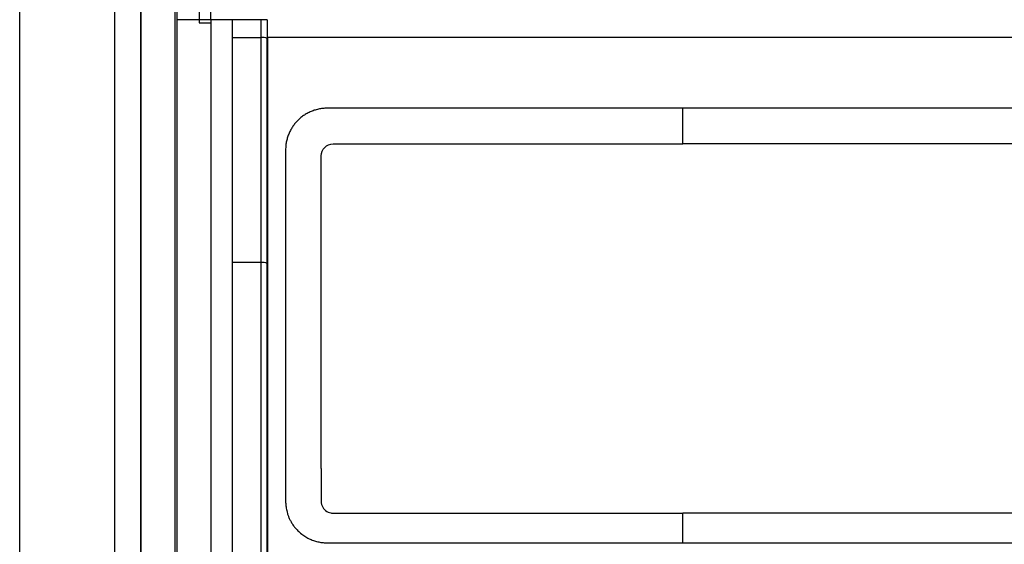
# Model space of a CAD drawing. Header units: millimetres. Extents: x -945 to 1227, y -951 to 1232.
# Tile 111 of 171: x 220 to 303, y 245 to 290. Entities that reach past the tile are written whole.
import ezdxf

# ---------------------------------------------------------------- set-up
doc = ezdxf.new("R2010")
doc.units = ezdxf.units.MM

msp = doc.modelspace()

# ---------------------------------------------------------------- linework, layer by layer
at = {"color": 7, "linetype": 'Continuous', "lineweight": 25}
for p, q in [((235.105, 289.618), (235.105, 289.351)), ((236.07, 289.618), (235.105, 289.618)), ((240.32, 289.619), (237.87, 289.618)), ((240.82, 289.619), (240.82, 288.035)), ((237.87, 288.118), (240.32, 288.119)), ((240.87, 288.119), (240.82, 288.119)), ((246.38, 279.156), (275.869, 279.157)), ((305.42, 279.157), (275.869, 279.157)), ((245.38, 251.814), (245.38, 278.156)), ((240.32, 269.152), (237.87, 269.152))]:
    msp.add_line(p, q, dxfattribs=at)
at = {"color": 7, "linetype": 'Continuous', "lineweight": 25, "flags": 128}
msp.add_lwpolyline([(235.118, 342.526), (235.116, 335.931), (235.114, 329.33), (235.112, 322.724), (235.11, 316.112), (235.109, 309.495), (235.107, 302.873), (235.106, 296.248), (235.105, 289.618)], dxfattribs=at)
at = {"color": 7, "linetype": 'Continuous', "lineweight": 25}
for centre, radius, start, end in [((240.442, 287.307), 0.82, 62.52011, 98.52049), ((240.443, 268.153), 1.007, 68.00829, 97.0063)]:
    msp.add_arc(centre, radius, start, end, dxfattribs=at)
for points in [[(219.968, 243.44), (219.968, 282.891), (219.968, 322.151), (219.968, 360.811)], [(227.968, 357.248), (227.968, 318.693), (227.968, 279.621), (227.968, 240.406)], [(230.168, 343.048), (230.168, 309.113), (230.168, 274.815), (230.168, 240.407)], [(236.07, 289.618), (236.07, 307.313), (236.07, 324.974), (236.069, 342.563)], [(235.105, 289.618), (234.488, 289.618), (233.867, 289.618), (233.247, 289.618)], [(237.87, 289.618), (237.27, 289.618), (236.67, 289.618), (236.07, 289.618)], [(237.87, 289.618), (237.87, 289.119), (237.87, 288.619), (237.87, 288.118)], [(240.32, 288.119), (240.32, 288.619), (240.32, 289.119), (240.32, 289.619)], [(235.105, 289.351), (235.427, 289.351), (235.748, 289.351), (236.07, 289.351)], [(237.87, 288.118), (237.87, 281.814), (237.87, 275.491), (237.87, 269.152)], [(240.32, 269.152), (240.32, 275.491), (240.32, 281.815), (240.32, 288.119)], [(240.82, 269.087), (240.82, 275.419), (240.82, 281.737), (240.82, 288.035)], [(240.871, 243.119), (240.871, 258.197), (240.87, 273.217), (240.87, 288.119)], [(275.869, 280.786), (275.869, 281.255), (275.869, 281.712), (275.869, 282.157)], [(275.869, 279.157), (275.869, 279.715), (275.869, 280.258), (275.869, 280.786)], [(245.38, 278.156), (245.38, 278.687), (245.849, 279.156), (246.38, 279.156)], [(237.87, 269.152), (237.871, 254.064), (237.871, 238.893), (237.871, 223.694)], [(240.321, 225.256), (240.321, 239.932), (240.321, 254.581), (240.32, 269.152)], [(240.821, 225.228), (240.821, 239.892), (240.821, 254.528), (240.82, 269.087)], [(275.869, 245.785), (275.869, 246.426), (275.869, 247.177), (275.869, 248.037)], [(275.869, 245.537), (275.869, 245.618), (275.869, 245.7), (275.869, 245.785)]]:
    msp.add_open_spline(points, degree=3, dxfattribs=at)
for points, knots in [([(230.172, 240.407), (230.172, 248.977), (230.172, 257.536), (230.172, 274.635), (230.172, 283.177), (230.172, 308.754), (230.172, 325.746), (230.173, 342.65)], [0, 0, 0, 0, 0.25, 0.25, 0.5, 0.5, 1, 1, 1, 1]), ([(233.071, 153.788), (233.07, 185.354), (233.07, 217.006), (233.069, 280.091), (233.068, 311.523), (233.068, 342.65)], [0, 0, 0, 0, 0.5, 0.5, 1, 1, 1, 1]), ([(233.247, 289.618), (233.246, 290.578), (233.244, 292.5), (233.241, 295.386), (233.239, 298.279), (233.236, 301.18), (233.233, 304.088), (233.23, 307.003), (233.228, 309.925), (233.225, 312.854), (233.222, 315.79), (233.219, 318.734), (233.216, 321.684), (233.214, 324.641), (233.211, 327.605), (233.208, 330.575), (233.205, 333.553), (233.202, 336.537), (233.2, 339.527), (233.198, 341.523), (233.197, 342.522)], [0, 0, 0, 0, 0.054278, 0.108706, 0.163285, 0.218014, 0.272893, 0.327923, 0.383103, 0.438433, 0.493914, 0.549545, 0.605326, 0.661257, 0.717339, 0.773571, 0.829953, 0.886485, 0.943167, 1, 1, 1, 1]), ([(233.232, 153.788), (233.231, 154.66), (233.231, 156.403), (233.231, 159.019), (233.23, 161.635), (233.23, 164.252), (233.229, 166.869), (233.229, 169.486), (233.229, 172.103), (233.229, 174.72), (233.228, 177.337), (233.228, 179.955), (233.228, 182.573), (233.228, 185.19), (233.228, 187.808), (233.228, 190.426), (233.228, 193.043), (233.228, 195.661), (233.228, 198.279), (233.228, 200.896), (233.228, 203.513), (233.228, 206.131), (233.228, 208.748), (233.228, 211.365), (233.228, 213.981), (233.228, 216.598), (233.229, 219.214), (233.229, 223.795), (233.23, 230.338), (233.231, 238.837), (233.233, 247.324), (233.235, 255.804), (233.238, 264.273), (233.24, 271.325), (233.242, 276.957), (233.243, 280.764), (233.245, 284.984), (233.246, 287.796), (233.247, 289.618)], [0, 0, 0, 0, 0.019244, 0.038486, 0.057727, 0.076966, 0.096203, 0.115439, 0.134674, 0.153908, 0.17314, 0.192371, 0.211602, 0.230831, 0.25006, 0.269288, 0.288516, 0.307743, 0.326969, 0.346195, 0.365421, 0.384647, 0.403873, 0.423098, 0.442324, 0.46155, 0.480776, 0.500003, 0.56257, 0.625092, 0.687572, 0.750013, 0.81256, 0.874993, 0.906258, 0.937489, 0.959491, 1, 1, 1, 1]), ([(236.07, 289.618), (236.07, 268.708), (236.071, 247.669), (236.071, 205.504), (236.072, 184.379), (236.072, 163.298)], [0, 0, 0, 0, 0.5, 0.5, 1, 1, 1, 1]), ([(240.82, 289.619), (240.819, 289.619), (240.818, 289.619), (240.805, 289.619), (240.781, 289.618), (240.739, 289.618), (240.669, 289.619), (240.57, 289.619), (240.447, 289.619), (240.361, 289.619), (240.32, 289.619)], [0, 0, 0, 0, 0.080355, 0.164269, 0.251245, 0.375688, 0.500689, 0.675581, 0.843614, 1, 1, 1, 1]), ([(310.87, 288.119), (299.243, 288.119), (287.556, 288.119), (264.184, 288.119), (252.498, 288.119), (240.87, 288.119)], [0, 0, 0, 0, 0.5, 0.5, 1, 1, 1, 1]), ([(245.88, 282.156), (245.817, 282.156), (245.694, 282.154), (245.509, 282.138), (245.326, 282.114), (245.144, 282.08), (244.965, 282.036), (244.788, 281.983), (244.614, 281.921), (244.444, 281.85), (244.279, 281.771), (244.118, 281.683), (243.963, 281.587), (243.813, 281.483), (243.668, 281.371), (243.529, 281.252), (243.366, 281.096), (243.183, 280.895), (242.989, 280.639), (242.815, 280.358), (242.665, 280.054), (242.542, 279.729), (242.451, 279.386), (242.391, 279.026), (242.383, 278.781), (242.38, 278.656)], [0, 0, 0, 0, 0.033907, 0.067551, 0.101031, 0.134451, 0.167977, 0.20156, 0.235088, 0.268454, 0.301633, 0.334715, 0.367791, 0.400954, 0.434179, 0.467335, 0.500295, 0.556876, 0.615288, 0.675544, 0.737042, 0.800127, 0.865148, 0.931718, 1, 1, 1, 1]), ([(275.869, 282.157), (275.243, 282.157), (273.991, 282.157), (272.114, 282.157), (270.238, 282.157), (268.362, 282.157), (266.486, 282.157), (264.61, 282.157), (262.736, 282.157), (260.861, 282.157), (258.987, 282.157), (257.113, 282.157), (255.24, 282.157), (253.367, 282.157), (251.494, 282.157), (249.622, 282.157), (247.751, 282.157), (246.503, 282.156), (245.88, 282.156)], [0, 0, 0, 0, 0.06253, 0.125047, 0.187554, 0.250053, 0.312545, 0.375032, 0.437516, 0.499998, 0.56248, 0.624964, 0.687451, 0.749943, 0.812443, 0.874951, 0.937469, 1, 1, 1, 1]), ([(305.92, 282.157), (305.295, 282.157), (304.045, 282.157), (302.169, 282.157), (300.293, 282.157), (298.417, 282.157), (296.54, 282.157), (294.663, 282.157), (292.785, 282.157), (290.907, 282.157), (289.029, 282.157), (287.15, 282.157), (285.271, 282.157), (283.391, 282.157), (281.511, 282.157), (279.631, 282.157), (277.75, 282.157), (276.496, 282.157), (275.869, 282.157)], [0, 0, 0, 0, 0.06253, 0.125048, 0.187555, 0.250054, 0.312547, 0.375034, 0.437517, 0.499999, 0.562481, 0.624965, 0.687452, 0.749944, 0.812444, 0.874951, 0.93747, 1, 1, 1, 1]), ([(242.38, 278.656), (242.38, 277.899), (242.38, 276.386), (242.38, 274.113), (242.38, 271.839), (242.38, 269.564), (242.38, 267.288), (242.38, 265.011), (242.38, 262.732), (242.38, 260.453), (242.38, 258.172), (242.38, 255.89), (242.38, 253.607), (242.38, 251.322), (242.38, 249.798), (242.38, 249.036)], [0, 0, 0, 0, 0.0769683, 0.1539231, 0.2308661, 0.3077988, 0.3847229, 0.46164, 0.5385517, 0.6154597, 0.6923655, 0.7692709, 0.8461773, 0.9230865, 1, 1, 1, 1]), ([(245.38, 251.814), (245.38, 251.107), (245.38, 250.224), (245.38, 249.34), (245.38, 249.075), (245.378, 248.986), (245.401, 248.816), (245.512, 248.407), (245.892, 248.089), (246.277, 248.041), (246.364, 248.036), (246.408, 248.037), (246.541, 248.037), (246.806, 248.037), (247.424, 248.037), (248.661, 248.037), (252.548, 248.037), (261.735, 248.037), (270.215, 248.037), (275.869, 248.037)], [0, 0, 0, 0, 0.0625, 0.078125, 0.078125, 0.085937, 0.085937, 0.09375, 0.125, 0.128906, 0.128906, 0.132812, 0.132812, 0.140625, 0.15625, 0.1875, 0.25, 0.5, 1, 1, 1, 1]), ([(306.42, 251.814), (306.42, 251.106), (306.42, 250.221), (306.42, 249.336), (306.42, 249.07), (306.422, 248.981), (306.398, 248.811), (306.284, 248.402), (305.902, 248.086), (305.515, 248.041), (305.428, 248.036), (305.383, 248.037), (305.25, 248.037), (304.985, 248.037), (304.365, 248.037), (303.126, 248.037), (299.233, 248.037), (290.029, 248.037), (281.533, 248.037), (275.869, 248.037)], [0, 0, 0, 0, 0.0625, 0.078125, 0.078125, 0.085938, 0.085938, 0.09375, 0.125, 0.128906, 0.128906, 0.132813, 0.132813, 0.140625, 0.15625, 0.1875, 0.25, 0.5, 1, 1, 1, 1]), ([(242.38, 249.036), (242.381, 248.977), (242.383, 248.854), (242.398, 248.663), (242.426, 248.459), (242.469, 248.243), (242.529, 248.016), (242.61, 247.779), (242.714, 247.535), (242.843, 247.289), (243, 247.04), (243.186, 246.794), (243.427, 246.53), (243.724, 246.268), (244.076, 246.028), (244.439, 245.839), (244.806, 245.698), (245.17, 245.603), (245.528, 245.547), (245.765, 245.54), (245.88, 245.536)], [0, 0, 0, 0, 0.032331, 0.067129, 0.104458, 0.144454, 0.187335, 0.232976, 0.281129, 0.331708, 0.385004, 0.441336, 0.500257, 0.580212, 0.657627, 0.732024, 0.803112, 0.871504, 0.937152, 1, 1, 1, 1]), ([(245.88, 245.536), (246.546, 245.536), (247.877, 245.537), (249.874, 245.537), (251.871, 245.537), (253.869, 245.537), (255.867, 245.537), (257.866, 245.537), (259.865, 245.537), (261.864, 245.537), (263.864, 245.537), (265.864, 245.537), (267.864, 245.537), (269.865, 245.537), (271.866, 245.537), (273.868, 245.537), (275.202, 245.537), (275.869, 245.537)], [0, 0, 0, 0, 0.066691, 0.133371, 0.200043, 0.266708, 0.333367, 0.400022, 0.466675, 0.533327, 0.59998, 0.666635, 0.733294, 0.799958, 0.86663, 0.93331, 1, 1, 1, 1]), ([(275.869, 245.537), (276.538, 245.537), (277.875, 245.537), (279.881, 245.537), (281.886, 245.537), (283.891, 245.537), (285.895, 245.537), (287.899, 245.537), (289.903, 245.537), (291.907, 245.537), (293.91, 245.537), (295.912, 245.537), (297.915, 245.537), (299.917, 245.537), (301.918, 245.537), (303.919, 245.537), (305.253, 245.537), (305.92, 245.537)], [0, 0, 0, 0, 0.066692, 0.133374, 0.200047, 0.266712, 0.333372, 0.400027, 0.46668, 0.533332, 0.599985, 0.666639, 0.733298, 0.799961, 0.866632, 0.933311, 1, 1, 1, 1])]:
    msp.add_open_spline(points, degree=3, knots=knots, dxfattribs=at)

doc.saveas('drawing.dxf')
